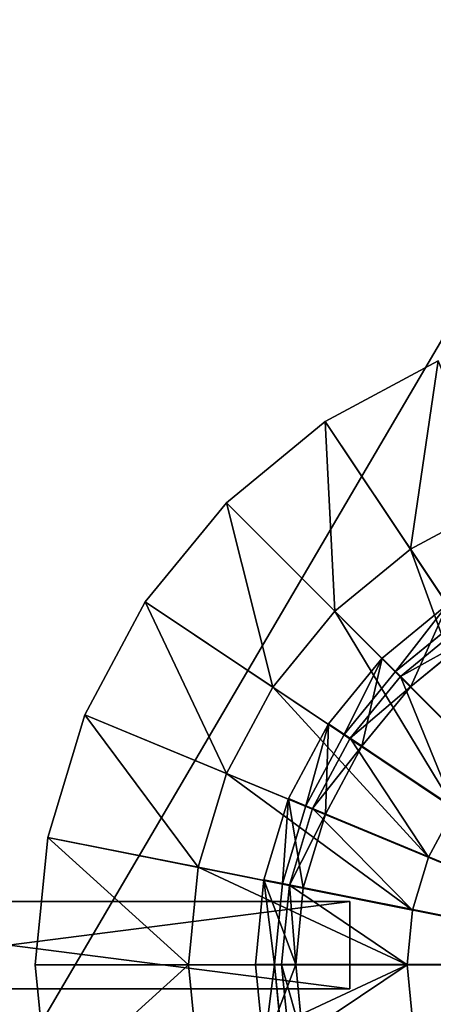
# Model space of a CAD drawing. Extents: x 0 to 35.8, y 0 to 27.5.
# Tile 115 of 256: x 14.8 to 16.7, y 8.9 to 13.4. Entities that reach past the tile are written whole.
import ezdxf

# ---------------------------------------------------------------- set-up
doc = ezdxf.new("R2010")
doc.units = 0
doc.header["$MEASUREMENT"] = 0
doc.layers.get('0').update_dxf_attribs({"color": 13, "linetype": 'CONTINUOUS'})
for name, color, linetype in [('GAS_ELEMENTS_3', 254, 'CONTINUOUS'), ('GAS_ELEMENTS_3_1', 250, 'CONTINUOUS'), ('GRATE_-_2', 250, 'CONTINUOUS'), ('RGM8058UC_-_BODY', 252, 'CONTINUOUS')]:
    doc.layers.add(name, color=color, linetype=linetype)

# ---------------------------------------------------------------- blocks, each defined once
blk = doc.blocks.new('RGM8658UC_TRADECAD_V06_DXF')
at = {"layer": 'GAS_ELEMENTS_3', "color": 0}
for p, q in [((16.734, 11.8523, 6.0313), (16.2153, 11.5751, 6.0313)), ((16.734, 11.8523, 6.0313), (16.2153, 11.5751, 6.0313)), ((16.2153, 11.5751, 6.0313), (15.7607, 11.202, 6.0313)), ((16.2153, 11.5751, 6.0313), (15.7607, 11.202, 6.0313)), ((16.2153, 11.5751, 6.0313), (17.882, 9.0806, 6.0313)), ((16.607, 10.9889, 6.5366), (16.2153, 11.5751, 6.0313)), ((16.2153, 11.5751, 6.0313), (17.882, 9.0806, 6.0313)), ((16.607, 10.9889, 6.5366), (16.2153, 11.5751, 6.0313)), ((15.7607, 11.202, 6.0313), (15.3876, 10.7474, 6.0313)), ((15.7607, 11.202, 6.0313), (15.3876, 10.7474, 6.0313)), ((15.7607, 11.202, 6.0313), (17.882, 9.0806, 6.0313)), ((16.2592, 10.7035, 6.5366), (15.7607, 11.202, 6.0313)), ((15.7607, 11.202, 6.0313), (17.882, 9.0806, 6.0313)), ((16.2592, 10.7035, 6.5366), (15.7607, 11.202, 6.0313)), ((17.0038, 11.201, 6.5366), (16.607, 10.9889, 6.5366)), ((17.0038, 11.201, 6.5366), (16.607, 10.9889, 6.5366)), ((16.607, 10.9889, 6.5366), (16.2592, 10.7035, 6.5366)), ((16.607, 10.9889, 6.5366), (16.2592, 10.7035, 6.5366)), ((17.1653, 10.1534, 6.5366), (16.607, 10.9889, 6.5366)), ((17.1653, 10.1534, 6.5366), (16.607, 10.9889, 6.5366)), ((15.3876, 10.7474, 6.0313), (15.1104, 10.2287, 6.0313)), ((15.3876, 10.7474, 6.0313), (15.1104, 10.2287, 6.0313)), ((15.3876, 10.7474, 6.0313), (17.882, 9.0806, 6.0313)), ((15.9738, 10.3557, 6.5366), (15.3876, 10.7474, 6.0313)), ((15.3876, 10.7474, 6.0313), (17.882, 9.0806, 6.0313)), ((15.9738, 10.3557, 6.5366), (15.3876, 10.7474, 6.0313)), ((16.2592, 10.7035, 6.5366), (15.9738, 10.3557, 6.5366)), ((16.2592, 10.7035, 6.5366), (15.9738, 10.3557, 6.5366)), ((16.9698, 9.9929, 6.5366), (16.2592, 10.7035, 6.5366)), ((16.9698, 9.9929, 6.5366), (16.2592, 10.7035, 6.5366)), ((16.8448, 10.6362, 6.7104), (16.5616, 10.4038, 6.7104)), ((16.8448, 10.6362, 6.7104), (16.5616, 10.4038, 6.7104)), ((16.6079, 10.3575, 7.2614), (16.8811, 10.5818, 7.2614)), ((16.8811, 10.5818, 7.0512), (16.6079, 10.3575, 7.0512)), ((16.8811, 10.5818, 7.0512), (16.6079, 10.3575, 7.0512)), ((16.6079, 10.3575, 7.2614), (16.8811, 10.5818, 7.2614)), ((16.6079, 10.3575, 7.2614), (16.4769, 10.4885, 7.2614)), ((16.6079, 10.3575, 7.2614), (16.4769, 10.4885, 7.2614)), ((16.5616, 10.4038, 6.7104), (16.3292, 10.1206, 6.7104)), ((16.5616, 10.4038, 6.7104), (16.3292, 10.1206, 6.7104)), ((16.5616, 10.4038, 6.7104), (16.9698, 9.9929, 6.7104)), ((16.5616, 10.4038, 6.7104), (16.9698, 9.9929, 6.7104)), ((16.6079, 10.3575, 7.0512), (16.5616, 10.4038, 6.7104)), ((16.6079, 10.3575, 7.0512), (16.5616, 10.4038, 6.7104)), ((15.9738, 10.3557, 6.5366), (15.7617, 9.9589, 6.5366)), ((15.9738, 10.3557, 6.5366), (15.7617, 9.9589, 6.5366)), ((16.8093, 9.7974, 6.5366), (15.9738, 10.3557, 6.5366)), ((16.8093, 9.7974, 6.5366), (15.9738, 10.3557, 6.5366)), ((16.3836, 10.0843, 7.2614), (16.6079, 10.3575, 7.2614)), ((16.6079, 10.3575, 7.0512), (16.3836, 10.0843, 7.0512)), ((16.6079, 10.3575, 7.0512), (16.3836, 10.0843, 7.0512)), ((16.3836, 10.0843, 7.2614), (16.6079, 10.3575, 7.2614)), ((16.6079, 10.3575, 7.2614), (16.6079, 10.3575, 7.0512)), ((16.6079, 10.3575, 7.2614), (16.6079, 10.3575, 7.0512)), ((15.1104, 10.2287, 6.0313), (14.9397, 9.6659, 6.0313)), ((15.1104, 10.2287, 6.0313), (14.9397, 9.6659, 6.0313)), ((15.1104, 10.2287, 6.0313), (17.882, 9.0806, 6.0313)), ((15.7617, 9.9589, 6.5366), (15.1104, 10.2287, 6.0313)), ((15.1104, 10.2287, 6.0313), (17.882, 9.0806, 6.0313)), ((15.7617, 9.9589, 6.5366), (15.1104, 10.2287, 6.0313)), ((16.3836, 10.0843, 7.2614), (16.2296, 10.1872, 7.2614)), ((16.3836, 10.0843, 7.2614), (16.2296, 10.1872, 7.2614)), ((16.3292, 10.1206, 6.7104), (16.1565, 9.7975, 6.7104)), ((16.3292, 10.1206, 6.7104), (16.1565, 9.7975, 6.7104)), ((16.217, 9.7725, 7.2614), (16.3836, 10.0843, 7.2614)), ((16.3836, 10.0843, 7.0512), (16.217, 9.7725, 7.0512)), ((16.3836, 10.0843, 7.0512), (16.217, 9.7725, 7.0512)), ((16.217, 9.7725, 7.2614), (16.3836, 10.0843, 7.2614)), ((16.3292, 10.1206, 6.7104), (16.8093, 9.7974, 6.7104)), ((16.3292, 10.1206, 6.7104), (16.8093, 9.7974, 6.7104)), ((16.3836, 10.0843, 7.0512), (16.3292, 10.1206, 6.7104)), ((16.3836, 10.0843, 7.0512), (16.3292, 10.1206, 6.7104)), ((16.3836, 10.0843, 7.2614), (16.3836, 10.0843, 7.0512)), ((16.3836, 10.0843, 7.2614), (16.3836, 10.0843, 7.0512)), ((15.7617, 9.9589, 6.5366), (15.6311, 9.5284, 6.5366)), ((15.7617, 9.9589, 6.5366), (15.6311, 9.5284, 6.5366)), ((16.6901, 9.5744, 6.5366), (15.7617, 9.9589, 6.5366)), ((16.6901, 9.5744, 6.5366), (15.7617, 9.9589, 6.5366)), ((16.217, 9.7725, 7.2614), (16.0458, 9.8434, 7.2614)), ((16.217, 9.7725, 7.2614), (16.0458, 9.8434, 7.2614)), ((16.1565, 9.7975, 6.7104), (16.0502, 9.447, 6.7104)), ((16.1565, 9.7975, 6.7104), (16.0502, 9.447, 6.7104)), ((16.1143, 9.4342, 7.2614), (16.217, 9.7725, 7.2614)), ((16.217, 9.7725, 7.0512), (16.1143, 9.4342, 7.0512)), ((16.217, 9.7725, 7.0512), (16.1143, 9.4342, 7.0512)), ((16.1143, 9.4342, 7.2614), (16.217, 9.7725, 7.2614)), ((16.1565, 9.7975, 6.7104), (16.6901, 9.5744, 6.7104)), ((16.1565, 9.7975, 6.7104), (16.6901, 9.5744, 6.7104)), ((16.217, 9.7725, 7.0512), (16.1565, 9.7975, 6.7104)), ((16.217, 9.7725, 7.0512), (16.1565, 9.7975, 6.7104)), ((16.217, 9.7725, 7.2614), (16.217, 9.7725, 7.0512)), ((16.217, 9.7725, 7.2614), (16.217, 9.7725, 7.0512)), ((16.8093, 9.7974, 6.5366), (16.6901, 9.5744, 6.5366)), ((16.8093, 9.7974, 6.5366), (16.6901, 9.5744, 6.5366)), ((16.8093, 9.7974, 6.7104), (16.6901, 9.5744, 6.7104)), ((16.8093, 9.7974, 6.7104), (16.6901, 9.5744, 6.7104)), ((14.9397, 9.6659, 6.0313), (14.882, 9.0806, 6.0313)), ((14.9397, 9.6659, 6.0313), (14.882, 9.0806, 6.0313)), ((14.9397, 9.6659, 6.0313), (17.882, 9.0806, 6.0313)), ((15.6311, 9.5284, 6.5366), (14.9397, 9.6659, 6.0313)), ((14.9397, 9.6659, 6.0313), (17.882, 9.0806, 6.0313)), ((15.6311, 9.5284, 6.5366), (14.9397, 9.6659, 6.0313)), ((16.6901, 9.5744, 6.5366), (16.6167, 9.3323, 6.5366)), ((16.6901, 9.5744, 6.5366), (16.6167, 9.3323, 6.5366)), ((16.6901, 9.5744, 6.7104), (16.6167, 9.3323, 6.7104)), ((16.6901, 9.5744, 6.7104), (16.6167, 9.3323, 6.7104)), ((16.6901, 9.5744, 6.7104), (16.6901, 9.5744, 6.5366)), ((16.6901, 9.5744, 6.7104), (16.6901, 9.5744, 6.5366)), ((15.6311, 9.5284, 6.5366), (15.587, 9.0806, 6.5366)), ((15.6311, 9.5284, 6.5366), (15.587, 9.0806, 6.5366)), ((16.6167, 9.3323, 6.5366), (15.6311, 9.5284, 6.5366)), ((16.6167, 9.3323, 6.5366), (15.6311, 9.5284, 6.5366)), ((16.1143, 9.4342, 7.2614), (15.9327, 9.4704, 7.2614)), ((16.1143, 9.4342, 7.2614), (15.9327, 9.4704, 7.2614)), ((16.0502, 9.447, 6.7104), (16.0143, 9.0824, 6.7104)), ((16.0502, 9.447, 6.7104), (16.0143, 9.0824, 6.7104)), ((16.0502, 9.447, 6.7104), (16.6167, 9.3323, 6.7104)), ((16.0502, 9.447, 6.7104), (16.6167, 9.3323, 6.7104)), ((16.1143, 9.4342, 7.0512), (16.0502, 9.447, 6.7104)), ((16.1143, 9.4342, 7.0512), (16.0502, 9.447, 6.7104)), ((16.0797, 9.0824, 7.2614), (16.1143, 9.4342, 7.2614)), ((16.1143, 9.4342, 7.0512), (16.0797, 9.0824, 7.0512)), ((16.1143, 9.4342, 7.0512), (16.0797, 9.0824, 7.0512)), ((16.0797, 9.0824, 7.2614), (16.1143, 9.4342, 7.2614)), ((16.1143, 9.4342, 7.2614), (16.1143, 9.4342, 7.0512)), ((16.1143, 9.4342, 7.2614), (16.1143, 9.4342, 7.0512)), ((16.6167, 9.3323, 6.5366), (16.5919, 9.0806, 6.5366)), ((16.6167, 9.3323, 6.5366), (16.5919, 9.0806, 6.5366)), ((16.6167, 9.3323, 6.7104), (16.5919, 9.0806, 6.7104)), ((16.6167, 9.3323, 6.7104), (16.5919, 9.0806, 6.7104)), ((16.6167, 9.3323, 6.7104), (16.6167, 9.3323, 6.5366)), ((16.6167, 9.3323, 6.7104), (16.6167, 9.3323, 6.5366)), ((14.882, 9.0806, 6.0313), (17.882, 9.0806, 6.0313)), ((15.587, 9.0806, 6.5366), (14.882, 9.0806, 6.0313)), ((14.882, 9.0806, 6.0313), (17.882, 9.0806, 6.0313)), ((14.882, 9.0806, 6.0313), (14.9397, 8.4954, 6.0313)), ((15.587, 9.0806, 6.5366), (14.882, 9.0806, 6.0313)), ((14.882, 9.0806, 6.0313), (14.9397, 8.4954, 6.0313)), ((15.587, 9.0806, 6.5366), (15.6311, 8.6329, 6.5366)), ((16.5919, 9.0806, 6.5366), (15.587, 9.0806, 6.5366)), ((15.587, 9.0806, 6.5366), (15.6311, 8.6329, 6.5366)), ((16.5919, 9.0806, 6.5366), (15.587, 9.0806, 6.5366)), ((16.0797, 9.0824, 7.2614), (15.8944, 9.0824, 7.2614)), ((16.0797, 9.0824, 7.2614), (15.8944, 9.0824, 7.2614)), ((16.0143, 9.0824, 6.7104), (16.5919, 9.0806, 6.7104)), ((16.0143, 9.0824, 6.7104), (16.5919, 9.0806, 6.7104)), ((16.0143, 9.0824, 6.7104), (16.0502, 8.7179, 6.7104)), ((16.0797, 9.0824, 7.0512), (16.0143, 9.0824, 6.7104)), ((16.0143, 9.0824, 6.7104), (16.0502, 8.7179, 6.7104)), ((16.0797, 9.0824, 7.0512), (16.0143, 9.0824, 6.7104)), ((16.1143, 8.7306, 7.2614), (16.0797, 9.0824, 7.2614)), ((16.0797, 9.0824, 7.0512), (16.1143, 8.7306, 7.0512)), ((16.0797, 9.0824, 7.2614), (16.0797, 9.0824, 7.0512)), ((16.0797, 9.0824, 7.0512), (16.1143, 8.7306, 7.0512)), ((16.0797, 9.0824, 7.2614), (16.0797, 9.0824, 7.0512)), ((16.1143, 8.7306, 7.2614), (16.0797, 9.0824, 7.2614)), ((16.5919, 9.0806, 6.5366), (16.6167, 8.829, 6.5366)), ((16.5919, 9.0806, 6.7104), (16.5919, 9.0806, 6.5366)), ((16.5919, 9.0806, 6.5366), (16.6167, 8.829, 6.5366)), ((16.5919, 9.0806, 6.7104), (16.5919, 9.0806, 6.5366)), ((16.5919, 9.0806, 6.7104), (16.6167, 8.829, 6.7104)), ((16.5919, 9.0806, 6.7104), (16.6167, 8.829, 6.7104))]:
    blk.add_line(p, q, dxfattribs=at)
at = {"layer": 'GAS_ELEMENTS_3_1', "color": 0}
for p, q in [((16.7782, 10.7358, 7.2614), (16.4769, 10.4885, 7.2614)), ((16.7782, 10.7358, 7.2614), (16.4769, 10.4885, 7.2614)), ((16.7782, 10.7358, 7.3168), (16.4769, 10.4885, 7.3168)), ((16.7782, 10.7358, 7.3168), (16.4769, 10.4885, 7.3168)), ((16.5387, 10.4267, 7.4023), (16.8268, 10.6631, 7.4023)), ((16.5387, 10.4267, 7.4023), (16.8268, 10.6631, 7.4023)), ((16.4769, 10.4885, 7.2614), (16.2296, 10.1872, 7.2614)), ((16.4769, 10.4885, 7.2614), (16.2296, 10.1872, 7.2614)), ((16.4769, 10.4885, 7.3168), (16.2296, 10.1872, 7.3168)), ((16.4769, 10.4885, 7.3168), (16.2296, 10.1872, 7.3168)), ((16.4769, 10.4885, 7.3168), (16.4769, 10.4885, 7.2614)), ((16.4769, 10.4885, 7.3168), (16.4769, 10.4885, 7.2614)), ((16.5387, 10.4267, 7.4023), (16.4769, 10.4885, 7.3168)), ((16.5387, 10.4267, 7.4023), (16.4769, 10.4885, 7.3168)), ((16.3023, 10.1386, 7.4023), (16.5387, 10.4267, 7.4023)), ((16.3023, 10.1386, 7.4023), (16.5387, 10.4267, 7.4023)), ((17.883, 9.0824, 7.4023), (16.5387, 10.4267, 7.4023)), ((17.883, 9.0824, 7.4023), (16.5387, 10.4267, 7.4023)), ((16.2296, 10.1872, 7.2614), (16.0458, 9.8434, 7.2614)), ((16.2296, 10.1872, 7.2614), (16.0458, 9.8434, 7.2614)), ((16.2296, 10.1872, 7.3168), (16.0458, 9.8434, 7.3168)), ((16.2296, 10.1872, 7.3168), (16.0458, 9.8434, 7.3168)), ((16.2296, 10.1872, 7.3168), (16.2296, 10.1872, 7.2614)), ((16.2296, 10.1872, 7.3168), (16.2296, 10.1872, 7.2614)), ((16.3023, 10.1386, 7.4023), (16.2296, 10.1872, 7.3168)), ((16.3023, 10.1386, 7.4023), (16.2296, 10.1872, 7.3168)), ((16.1266, 9.8099, 7.4023), (16.3023, 10.1386, 7.4023)), ((16.1266, 9.8099, 7.4023), (16.3023, 10.1386, 7.4023)), ((17.883, 9.0824, 7.4023), (16.3023, 10.1386, 7.4023)), ((17.883, 9.0824, 7.4023), (16.3023, 10.1386, 7.4023)), ((16.0458, 9.8434, 7.2614), (15.9327, 9.4704, 7.2614)), ((16.0458, 9.8434, 7.2614), (15.9327, 9.4704, 7.2614)), ((16.0458, 9.8434, 7.3168), (15.9327, 9.4704, 7.3168)), ((16.0458, 9.8434, 7.3168), (15.9327, 9.4704, 7.3168)), ((16.0185, 9.4533, 7.4023), (16.1266, 9.8099, 7.4023)), ((16.0185, 9.4533, 7.4023), (16.1266, 9.8099, 7.4023)), ((16.0458, 9.8434, 7.3168), (16.0458, 9.8434, 7.2614)), ((16.0458, 9.8434, 7.3168), (16.0458, 9.8434, 7.2614)), ((16.1266, 9.8099, 7.4023), (16.0458, 9.8434, 7.3168)), ((16.1266, 9.8099, 7.4023), (16.0458, 9.8434, 7.3168)), ((17.883, 9.0824, 7.4023), (16.1266, 9.8099, 7.4023)), ((17.883, 9.0824, 7.4023), (16.1266, 9.8099, 7.4023)), ((15.9327, 9.4704, 7.2614), (15.8944, 9.0824, 7.2614)), ((15.9327, 9.4704, 7.2614), (15.8944, 9.0824, 7.2614)), ((15.9327, 9.4704, 7.3168), (15.8944, 9.0824, 7.3168)), ((15.9327, 9.4704, 7.3168), (15.8944, 9.0824, 7.3168)), ((15.9327, 9.4704, 7.3168), (15.9327, 9.4704, 7.2614)), ((15.9327, 9.4704, 7.3168), (15.9327, 9.4704, 7.2614)), ((16.0185, 9.4533, 7.4023), (15.9327, 9.4704, 7.3168)), ((16.0185, 9.4533, 7.4023), (15.9327, 9.4704, 7.3168)), ((15.9819, 9.0824, 7.4023), (16.0185, 9.4533, 7.4023)), ((15.9819, 9.0824, 7.4023), (16.0185, 9.4533, 7.4023)), ((17.883, 9.0824, 7.4023), (16.0185, 9.4533, 7.4023)), ((17.883, 9.0824, 7.4023), (16.0185, 9.4533, 7.4023)), ((15.8944, 9.0824, 7.2614), (15.9327, 8.6945, 7.2614)), ((15.8944, 9.0824, 7.3168), (15.8944, 9.0824, 7.2614)), ((15.8944, 9.0824, 7.2614), (15.9327, 8.6945, 7.2614)), ((15.8944, 9.0824, 7.3168), (15.8944, 9.0824, 7.2614)), ((15.8944, 9.0824, 7.3168), (15.9327, 8.6945, 7.3168)), ((15.9819, 9.0824, 7.4023), (15.8944, 9.0824, 7.3168)), ((15.8944, 9.0824, 7.3168), (15.9327, 8.6945, 7.3168)), ((15.9819, 9.0824, 7.4023), (15.8944, 9.0824, 7.3168)), ((17.883, 9.0824, 7.4023), (15.9819, 9.0824, 7.4023)), ((16.0185, 8.7116, 7.4023), (15.9819, 9.0824, 7.4023)), ((17.883, 9.0824, 7.4023), (15.9819, 9.0824, 7.4023)), ((16.0185, 8.7116, 7.4023), (15.9819, 9.0824, 7.4023))]:
    blk.add_line(p, q, dxfattribs=at)
at = {"layer": 'GRATE_-_2', "color": 0}
for p, q in [((13.1896, 9.3711, 8.2709), (16.3281, 9.3711, 8.2709)), ((13.1896, 9.3711, 8.2709), (16.3281, 9.3711, 8.2709)), ((13.1975, 9.3711, 7.8917), (16.3281, 9.3711, 7.972)), ((13.1975, 9.3711, 7.8917), (16.3281, 9.3711, 7.972)), ((16.3281, 9.3711, 7.972), (16.3281, 8.97, 7.972)), ((16.3281, 8.97, 8.2709), (16.3281, 9.3711, 8.2709)), ((16.3281, 9.3711, 8.2709), (16.3281, 9.3711, 7.972)), ((16.3281, 8.97, 8.2709), (16.3281, 9.3711, 8.2709)), ((16.3281, 9.3711, 8.2709), (16.3281, 9.3711, 7.972)), ((16.3281, 9.3711, 7.972), (16.3281, 8.97, 7.972)), ((16.3281, 8.97, 8.2709), (13.1896, 8.97, 8.2709)), ((16.3281, 8.97, 8.2709), (13.1896, 8.97, 8.2709)), ((16.3281, 8.97, 7.972), (13.1975, 8.97, 7.8917)), ((16.3281, 8.97, 7.972), (13.1975, 8.97, 7.8917)), ((16.3281, 8.97, 7.972), (16.3281, 8.97, 8.2709)), ((16.3281, 8.97, 7.972), (16.3281, 8.97, 8.2709))]:
    blk.add_line(p, q, dxfattribs=at)
at = {"layer": 'GAS_ELEMENTS_3', "color": 254}
mesh = blk.add_polyface(dxfattribs=at)
corners = [(17.882, 9.0806, 6.0313), (16.734, 11.8523, 6.0313), (16.2153, 11.5751, 6.0313)]
mesh.append_faces([[corners[k] for k in face] for face in [(0, 1, 2)]], dxfattribs={"color": 254})
mesh = blk.add_polyface(dxfattribs=at)
corners = [(16.734, 11.8523, 6.0313), (16.607, 10.9889, 6.5366), (16.2153, 11.5751, 6.0313), (17.0038, 11.201, 6.5366)]
mesh.append_faces([[corners[k] for k in face] for face in [(0, 1, 2), (1, 0, 3)]], dxfattribs={"vtx0": -1, "color": 254})
mesh = blk.add_polyface(dxfattribs=at)
corners = [(17.882, 9.0806, 6.0313), (16.2153, 11.5751, 6.0313), (15.7607, 11.202, 6.0313)]
mesh.append_faces([[corners[k] for k in face] for face in [(0, 1, 2)]], dxfattribs={"color": 254})
mesh = blk.add_polyface(dxfattribs=at)
corners = [(16.2153, 11.5751, 6.0313), (16.2592, 10.7035, 6.5366), (15.7607, 11.202, 6.0313), (16.607, 10.9889, 6.5366)]
mesh.append_faces([[corners[k] for k in face] for face in [(0, 1, 2), (1, 0, 3)]], dxfattribs={"vtx0": -1, "color": 254})
mesh = blk.add_polyface(dxfattribs=at)
corners = [(17.882, 9.0806, 6.0313), (15.7607, 11.202, 6.0313), (15.3876, 10.7474, 6.0313)]
mesh.append_faces([[corners[k] for k in face] for face in [(0, 1, 2)]], dxfattribs={"color": 254})
mesh = blk.add_polyface(dxfattribs=at)
corners = [(15.7607, 11.202, 6.0313), (15.9738, 10.3557, 6.5366), (15.3876, 10.7474, 6.0313), (16.2592, 10.7035, 6.5366)]
mesh.append_faces([[corners[k] for k in face] for face in [(0, 1, 2), (1, 0, 3)]], dxfattribs={"vtx0": -1, "color": 254})
mesh = blk.add_polyface(dxfattribs=at)
corners = [(17.0038, 11.201, 6.5366), (17.1653, 10.1534, 6.5366), (16.607, 10.9889, 6.5366), (17.3883, 10.2726, 6.5366)]
mesh.append_faces([[corners[k] for k in face] for face in [(0, 1, 2), (1, 0, 3)]], dxfattribs={"vtx0": -1, "color": 254})
mesh = blk.add_polyface(dxfattribs=at)
corners = [(16.607, 10.9889, 6.5366), (16.9698, 9.9929, 6.5366), (16.2592, 10.7035, 6.5366), (17.1653, 10.1534, 6.5366)]
mesh.append_faces([[corners[k] for k in face] for face in [(0, 1, 2), (1, 0, 3)]], dxfattribs={"vtx0": -1, "color": 254})
mesh = blk.add_polyface(dxfattribs=at)
corners = [(17.882, 9.0806, 6.0313), (15.3876, 10.7474, 6.0313), (15.1104, 10.2287, 6.0313)]
mesh.append_faces([[corners[k] for k in face] for face in [(0, 1, 2)]], dxfattribs={"color": 254})
mesh = blk.add_polyface(dxfattribs=at)
corners = [(15.3876, 10.7474, 6.0313), (15.7617, 9.9589, 6.5366), (15.1104, 10.2287, 6.0313), (15.9738, 10.3557, 6.5366)]
mesh.append_faces([[corners[k] for k in face] for face in [(0, 1, 2), (1, 0, 3)]], dxfattribs={"vtx0": -1, "color": 254})
mesh = blk.add_polyface(dxfattribs=at)
corners = [(16.6079, 10.3575, 7.2614), (16.7782, 10.7358, 7.2614), (16.4769, 10.4885, 7.2614), (16.8811, 10.5818, 7.2614)]
mesh.append_faces([[corners[k] for k in face] for face in [(0, 1, 2), (1, 0, 3)]], dxfattribs={"vtx0": -1, "color": 254})
mesh = blk.add_polyface(dxfattribs=at)
corners = [(16.2592, 10.7035, 6.5366), (16.8093, 9.7974, 6.5366), (15.9738, 10.3557, 6.5366), (16.9698, 9.9929, 6.5366)]
mesh.append_faces([[corners[k] for k in face] for face in [(0, 1, 2), (1, 0, 3)]], dxfattribs={"vtx0": -1, "color": 254})
mesh = blk.add_polyface(dxfattribs=at)
corners = [(16.9698, 9.9929, 6.7104), (16.8448, 10.6362, 6.7104), (16.5616, 10.4038, 6.7104), (17.1653, 10.1534, 6.7104)]
mesh.append_faces([[corners[k] for k in face] for face in [(0, 1, 2), (1, 0, 3)]], dxfattribs={"vtx0": -1, "color": 254})
mesh = blk.add_polyface(dxfattribs=at)
corners = [(16.8811, 10.5818, 7.0512), (16.5616, 10.4038, 6.7104), (16.8448, 10.6362, 6.7104), (16.6079, 10.3575, 7.0512)]
mesh.append_faces([[corners[k] for k in face] for face in [(0, 1, 2), (1, 0, 3)]], dxfattribs={"vtx0": -1, "color": 254})
mesh = blk.add_polyface(dxfattribs=at)
corners = [(16.8811, 10.5818, 7.2614), (16.6079, 10.3575, 7.0512), (16.8811, 10.5818, 7.0512), (16.6079, 10.3575, 7.2614)]
mesh.append_faces([[corners[k] for k in face] for face in [(0, 1, 2), (1, 0, 3)]], dxfattribs={"vtx0": -1, "color": 254})
mesh = blk.add_polyface(dxfattribs=at)
corners = [(16.3836, 10.0843, 7.2614), (16.4769, 10.4885, 7.2614), (16.2296, 10.1872, 7.2614), (16.6079, 10.3575, 7.2614)]
mesh.append_faces([[corners[k] for k in face] for face in [(0, 1, 2), (1, 0, 3)]], dxfattribs={"vtx0": -1, "color": 254})
mesh = blk.add_polyface(dxfattribs=at)
corners = [(16.8093, 9.7974, 6.7104), (16.5616, 10.4038, 6.7104), (16.3292, 10.1206, 6.7104), (16.9698, 9.9929, 6.7104)]
mesh.append_faces([[corners[k] for k in face] for face in [(0, 1, 2), (1, 0, 3)]], dxfattribs={"vtx0": -1, "color": 254})
mesh = blk.add_polyface(dxfattribs=at)
corners = [(16.3292, 10.1206, 6.7104), (16.6079, 10.3575, 7.0512), (16.3836, 10.0843, 7.0512), (16.5616, 10.4038, 6.7104)]
mesh.append_faces([[corners[k] for k in face] for face in [(0, 1, 2), (1, 0, 3)]], dxfattribs={"vtx0": -1, "color": 254})
mesh = blk.add_polyface(dxfattribs=at)
corners = [(15.9738, 10.3557, 6.5366), (16.6901, 9.5744, 6.5366), (15.7617, 9.9589, 6.5366), (16.8093, 9.7974, 6.5366)]
mesh.append_faces([[corners[k] for k in face] for face in [(0, 1, 2), (1, 0, 3)]], dxfattribs={"vtx0": -1, "color": 254})
mesh = blk.add_polyface(dxfattribs=at)
corners = [(16.6079, 10.3575, 7.0512), (16.3836, 10.0843, 7.2614), (16.3836, 10.0843, 7.0512), (16.6079, 10.3575, 7.2614)]
mesh.append_faces([[corners[k] for k in face] for face in [(0, 1, 2), (1, 0, 3)]], dxfattribs={"vtx0": -1, "color": 254})
mesh = blk.add_polyface(dxfattribs=at)
corners = [(17.882, 9.0806, 6.0313), (15.1104, 10.2287, 6.0313), (14.9397, 9.6659, 6.0313)]
mesh.append_faces([[corners[k] for k in face] for face in [(0, 1, 2)]], dxfattribs={"color": 254})
mesh = blk.add_polyface(dxfattribs=at)
corners = [(15.1104, 10.2287, 6.0313), (15.6311, 9.5284, 6.5366), (14.9397, 9.6659, 6.0313), (15.7617, 9.9589, 6.5366)]
mesh.append_faces([[corners[k] for k in face] for face in [(0, 1, 2), (1, 0, 3)]], dxfattribs={"vtx0": -1, "color": 254})
mesh = blk.add_polyface(dxfattribs=at)
corners = [(16.217, 9.7725, 7.2614), (16.2296, 10.1872, 7.2614), (16.0458, 9.8434, 7.2614), (16.3836, 10.0843, 7.2614)]
mesh.append_faces([[corners[k] for k in face] for face in [(0, 1, 2), (1, 0, 3)]], dxfattribs={"vtx0": -1, "color": 254})
mesh = blk.add_polyface(dxfattribs=at)
corners = [(16.6901, 9.5744, 6.7104), (16.3292, 10.1206, 6.7104), (16.1565, 9.7975, 6.7104), (16.8093, 9.7974, 6.7104)]
mesh.append_faces([[corners[k] for k in face] for face in [(0, 1, 2), (1, 0, 3)]], dxfattribs={"vtx0": -1, "color": 254})
mesh = blk.add_polyface(dxfattribs=at)
corners = [(16.1565, 9.7975, 6.7104), (16.3836, 10.0843, 7.0512), (16.217, 9.7725, 7.0512), (16.3292, 10.1206, 6.7104)]
mesh.append_faces([[corners[k] for k in face] for face in [(0, 1, 2), (1, 0, 3)]], dxfattribs={"vtx0": -1, "color": 254})
mesh = blk.add_polyface(dxfattribs=at)
corners = [(16.3836, 10.0843, 7.0512), (16.217, 9.7725, 7.2614), (16.217, 9.7725, 7.0512), (16.3836, 10.0843, 7.2614)]
mesh.append_faces([[corners[k] for k in face] for face in [(0, 1, 2), (1, 0, 3)]], dxfattribs={"vtx0": -1, "color": 254})
mesh = blk.add_polyface(dxfattribs=at)
corners = [(15.7617, 9.9589, 6.5366), (16.6167, 9.3323, 6.5366), (15.6311, 9.5284, 6.5366), (16.6901, 9.5744, 6.5366)]
mesh.append_faces([[corners[k] for k in face] for face in [(0, 1, 2), (1, 0, 3)]], dxfattribs={"vtx0": -1, "color": 254})
mesh = blk.add_polyface(dxfattribs=at)
corners = [(16.1143, 9.4342, 7.2614), (16.0458, 9.8434, 7.2614), (15.9327, 9.4704, 7.2614), (16.217, 9.7725, 7.2614)]
mesh.append_faces([[corners[k] for k in face] for face in [(0, 1, 2), (1, 0, 3)]], dxfattribs={"vtx0": -1, "color": 254})
mesh = blk.add_polyface(dxfattribs=at)
corners = [(16.6167, 9.3323, 6.7104), (16.1565, 9.7975, 6.7104), (16.0502, 9.447, 6.7104), (16.6901, 9.5744, 6.7104)]
mesh.append_faces([[corners[k] for k in face] for face in [(0, 1, 2), (1, 0, 3)]], dxfattribs={"vtx0": -1, "color": 254})
mesh = blk.add_polyface(dxfattribs=at)
corners = [(16.0502, 9.447, 6.7104), (16.217, 9.7725, 7.0512), (16.1143, 9.4342, 7.0512), (16.1565, 9.7975, 6.7104)]
mesh.append_faces([[corners[k] for k in face] for face in [(0, 1, 2), (1, 0, 3)]], dxfattribs={"vtx0": -1, "color": 254})
mesh = blk.add_polyface(dxfattribs=at)
corners = [(16.217, 9.7725, 7.0512), (16.1143, 9.4342, 7.2614), (16.1143, 9.4342, 7.0512), (16.217, 9.7725, 7.2614)]
mesh.append_faces([[corners[k] for k in face] for face in [(0, 1, 2), (1, 0, 3)]], dxfattribs={"vtx0": -1, "color": 254})
mesh = blk.add_polyface(dxfattribs=at)
corners = [(16.8093, 9.7974, 6.5366), (16.6901, 9.5744, 6.7104), (16.6901, 9.5744, 6.5366), (16.8093, 9.7974, 6.7104)]
mesh.append_faces([[corners[k] for k in face] for face in [(0, 1, 2), (1, 0, 3)]], dxfattribs={"vtx0": -1, "color": 254})
mesh = blk.add_polyface(dxfattribs=at)
corners = [(17.882, 9.0806, 6.0313), (14.9397, 9.6659, 6.0313), (14.882, 9.0806, 6.0313)]
mesh.append_faces([[corners[k] for k in face] for face in [(0, 1, 2)]], dxfattribs={"color": 254})
mesh = blk.add_polyface(dxfattribs=at)
corners = [(14.9397, 9.6659, 6.0313), (15.587, 9.0806, 6.5366), (14.882, 9.0806, 6.0313), (15.6311, 9.5284, 6.5366)]
mesh.append_faces([[corners[k] for k in face] for face in [(0, 1, 2), (1, 0, 3)]], dxfattribs={"vtx0": -1, "color": 254})
mesh = blk.add_polyface(dxfattribs=at)
corners = [(16.6901, 9.5744, 6.5366), (16.6167, 9.3323, 6.7104), (16.6167, 9.3323, 6.5366), (16.6901, 9.5744, 6.7104)]
mesh.append_faces([[corners[k] for k in face] for face in [(0, 1, 2), (1, 0, 3)]], dxfattribs={"vtx0": -1, "color": 254})
mesh = blk.add_polyface(dxfattribs=at)
corners = [(15.6311, 9.5284, 6.5366), (16.5919, 9.0806, 6.5366), (15.587, 9.0806, 6.5366), (16.6167, 9.3323, 6.5366)]
mesh.append_faces([[corners[k] for k in face] for face in [(0, 1, 2), (1, 0, 3)]], dxfattribs={"vtx0": -1, "color": 254})
mesh = blk.add_polyface(dxfattribs=at)
corners = [(16.0797, 9.0824, 7.2614), (15.9327, 9.4704, 7.2614), (15.8944, 9.0824, 7.2614), (16.1143, 9.4342, 7.2614)]
mesh.append_faces([[corners[k] for k in face] for face in [(0, 1, 2), (1, 0, 3)]], dxfattribs={"vtx0": -1, "color": 254})
mesh = blk.add_polyface(dxfattribs=at)
corners = [(16.5919, 9.0806, 6.7104), (16.0502, 9.447, 6.7104), (16.0143, 9.0824, 6.7104), (16.6167, 9.3323, 6.7104)]
mesh.append_faces([[corners[k] for k in face] for face in [(0, 1, 2), (1, 0, 3)]], dxfattribs={"vtx0": -1, "color": 254})
mesh = blk.add_polyface(dxfattribs=at)
corners = [(16.0502, 9.447, 6.7104), (16.0797, 9.0824, 7.0512), (16.0143, 9.0824, 6.7104), (16.1143, 9.4342, 7.0512)]
mesh.append_faces([[corners[k] for k in face] for face in [(0, 1, 2), (1, 0, 3)]], dxfattribs={"vtx0": -1, "color": 254})
mesh = blk.add_polyface(dxfattribs=at)
corners = [(16.1143, 9.4342, 7.0512), (16.0797, 9.0824, 7.2614), (16.0797, 9.0824, 7.0512), (16.1143, 9.4342, 7.2614)]
mesh.append_faces([[corners[k] for k in face] for face in [(0, 1, 2), (1, 0, 3)]], dxfattribs={"vtx0": -1, "color": 254})
mesh = blk.add_polyface(dxfattribs=at)
corners = [(16.6167, 9.3323, 6.5366), (16.5919, 9.0806, 6.7104), (16.5919, 9.0806, 6.5366), (16.6167, 9.3323, 6.7104)]
mesh.append_faces([[corners[k] for k in face] for face in [(0, 1, 2), (1, 0, 3)]], dxfattribs={"vtx0": -1, "color": 254})
mesh = blk.add_polyface(dxfattribs=at)
corners = [(17.882, 9.0806, 6.0313), (14.882, 9.0806, 6.0313), (14.9397, 8.4954, 6.0313)]
mesh.append_faces([[corners[k] for k in face] for face in [(0, 1, 2)]], dxfattribs={"color": 254})
mesh = blk.add_polyface(dxfattribs=at)
corners = [(15.587, 9.0806, 6.5366), (14.9397, 8.4954, 6.0313), (14.882, 9.0806, 6.0313), (15.6311, 8.6329, 6.5366)]
mesh.append_faces([[corners[k] for k in face] for face in [(0, 1, 2), (1, 0, 3)]], dxfattribs={"vtx0": -1, "color": 254})
mesh = blk.add_polyface(dxfattribs=at)
corners = [(17.882, 9.0806, 6.0313), (14.9397, 8.4954, 6.0313), (15.1104, 7.9326, 6.0313)]
mesh.append_faces([[corners[k] for k in face] for face in [(0, 1, 2)]], dxfattribs={"color": 254})
mesh = blk.add_polyface(dxfattribs=at)
corners = [(17.882, 9.0806, 6.0313), (15.1104, 7.9326, 6.0313), (15.3876, 7.4139, 6.0313)]
mesh.append_faces([[corners[k] for k in face] for face in [(0, 1, 2)]], dxfattribs={"color": 254})
mesh = blk.add_polyface(dxfattribs=at)
corners = [(17.882, 9.0806, 6.0313), (15.3876, 7.4139, 6.0313), (15.7607, 6.9593, 6.0313)]
mesh.append_faces([[corners[k] for k in face] for face in [(0, 1, 2)]], dxfattribs={"color": 254})
mesh = blk.add_polyface(dxfattribs=at)
corners = [(16.5919, 9.0806, 6.5366), (15.6311, 8.6329, 6.5366), (15.587, 9.0806, 6.5366), (16.6167, 8.829, 6.5366)]
mesh.append_faces([[corners[k] for k in face] for face in [(0, 1, 2), (1, 0, 3)]], dxfattribs={"vtx0": -1, "color": 254})
mesh = blk.add_polyface(dxfattribs=at)
corners = [(17.882, 9.0806, 6.0313), (15.7607, 6.9593, 6.0313), (16.2153, 6.5862, 6.0313)]
mesh.append_faces([[corners[k] for k in face] for face in [(0, 1, 2)]], dxfattribs={"color": 254})
mesh = blk.add_polyface(dxfattribs=at)
corners = [(15.9327, 8.6945, 7.2614), (16.0797, 9.0824, 7.2614), (15.8944, 9.0824, 7.2614), (16.1143, 8.7306, 7.2614)]
mesh.append_faces([[corners[k] for k in face] for face in [(0, 1, 2), (1, 0, 3)]], dxfattribs={"vtx0": -1, "color": 254})
mesh = blk.add_polyface(dxfattribs=at)
corners = [(16.0502, 8.7179, 6.7104), (16.5919, 9.0806, 6.7104), (16.0143, 9.0824, 6.7104), (16.6167, 8.829, 6.7104)]
mesh.append_faces([[corners[k] for k in face] for face in [(0, 1, 2), (1, 0, 3)]], dxfattribs={"vtx0": -1, "color": 254})
mesh = blk.add_polyface(dxfattribs=at)
corners = [(16.0143, 9.0824, 6.7104), (16.1143, 8.7306, 7.0512), (16.0502, 8.7179, 6.7104), (16.0797, 9.0824, 7.0512)]
mesh.append_faces([[corners[k] for k in face] for face in [(0, 1, 2), (1, 0, 3)]], dxfattribs={"vtx0": -1, "color": 254})
mesh = blk.add_polyface(dxfattribs=at)
corners = [(16.0797, 9.0824, 7.0512), (16.1143, 8.7306, 7.2614), (16.1143, 8.7306, 7.0512), (16.0797, 9.0824, 7.2614)]
mesh.append_faces([[corners[k] for k in face] for face in [(0, 1, 2), (1, 0, 3)]], dxfattribs={"vtx0": -1, "color": 254})
mesh = blk.add_polyface(dxfattribs=at)
corners = [(17.882, 9.0806, 6.0313), (16.2153, 6.5862, 6.0313), (16.734, 6.309, 6.0313)]
mesh.append_faces([[corners[k] for k in face] for face in [(0, 1, 2)]], dxfattribs={"color": 254})
mesh = blk.add_polyface(dxfattribs=at)
corners = [(16.5919, 9.0806, 6.5366), (16.6167, 8.829, 6.7104), (16.6167, 8.829, 6.5366), (16.5919, 9.0806, 6.7104)]
mesh.append_faces([[corners[k] for k in face] for face in [(0, 1, 2), (1, 0, 3)]], dxfattribs={"vtx0": -1, "color": 254})
at = {"layer": 'GAS_ELEMENTS_3_1', "color": 250}
mesh = blk.add_polyface(dxfattribs=at)
corners = [(16.7782, 10.7358, 7.3168), (16.4769, 10.4885, 7.2614), (16.7782, 10.7358, 7.2614), (16.4769, 10.4885, 7.3168)]
mesh.append_faces([[corners[k] for k in face] for face in [(0, 1, 2), (1, 0, 3)]], dxfattribs={"vtx0": -1, "color": 250})
mesh = blk.add_polyface(dxfattribs=at)
corners = [(16.7782, 10.7358, 7.3168), (16.5387, 10.4267, 7.4023), (16.4769, 10.4885, 7.3168), (16.8268, 10.6631, 7.4023)]
mesh.append_faces([[corners[k] for k in face] for face in [(0, 1, 2), (1, 0, 3)]], dxfattribs={"vtx0": -1, "color": 250})
mesh = blk.add_polyface(dxfattribs=at)
corners = [(17.883, 9.0824, 7.4023), (16.5387, 10.4267, 7.4023), (16.8268, 10.6631, 7.4023)]
mesh.append_faces([[corners[k] for k in face] for face in [(0, 1, 2)]], dxfattribs={"color": 250})
mesh = blk.add_polyface(dxfattribs=at)
corners = [(16.4769, 10.4885, 7.2614), (16.2296, 10.1872, 7.3168), (16.2296, 10.1872, 7.2614), (16.4769, 10.4885, 7.3168)]
mesh.append_faces([[corners[k] for k in face] for face in [(0, 1, 2), (1, 0, 3)]], dxfattribs={"vtx0": -1, "color": 250})
mesh = blk.add_polyface(dxfattribs=at)
corners = [(16.4769, 10.4885, 7.3168), (16.3023, 10.1386, 7.4023), (16.2296, 10.1872, 7.3168), (16.5387, 10.4267, 7.4023)]
mesh.append_faces([[corners[k] for k in face] for face in [(0, 1, 2), (1, 0, 3)]], dxfattribs={"vtx0": -1, "color": 250})
mesh = blk.add_polyface(dxfattribs=at)
corners = [(17.883, 9.0824, 7.4023), (16.3023, 10.1386, 7.4023), (16.5387, 10.4267, 7.4023)]
mesh.append_faces([[corners[k] for k in face] for face in [(0, 1, 2)]], dxfattribs={"color": 250})
mesh = blk.add_polyface(dxfattribs=at)
corners = [(16.2296, 10.1872, 7.2614), (16.0458, 9.8434, 7.3168), (16.0458, 9.8434, 7.2614), (16.2296, 10.1872, 7.3168)]
mesh.append_faces([[corners[k] for k in face] for face in [(0, 1, 2), (1, 0, 3)]], dxfattribs={"vtx0": -1, "color": 250})
mesh = blk.add_polyface(dxfattribs=at)
corners = [(16.2296, 10.1872, 7.3168), (16.1266, 9.8099, 7.4023), (16.0458, 9.8434, 7.3168), (16.3023, 10.1386, 7.4023)]
mesh.append_faces([[corners[k] for k in face] for face in [(0, 1, 2), (1, 0, 3)]], dxfattribs={"vtx0": -1, "color": 250})
mesh = blk.add_polyface(dxfattribs=at)
corners = [(17.883, 9.0824, 7.4023), (16.1266, 9.8099, 7.4023), (16.3023, 10.1386, 7.4023)]
mesh.append_faces([[corners[k] for k in face] for face in [(0, 1, 2)]], dxfattribs={"color": 250})
mesh = blk.add_polyface(dxfattribs=at)
corners = [(16.0458, 9.8434, 7.2614), (15.9327, 9.4704, 7.3168), (15.9327, 9.4704, 7.2614), (16.0458, 9.8434, 7.3168)]
mesh.append_faces([[corners[k] for k in face] for face in [(0, 1, 2), (1, 0, 3)]], dxfattribs={"vtx0": -1, "color": 250})
mesh = blk.add_polyface(dxfattribs=at)
corners = [(16.0458, 9.8434, 7.3168), (16.0185, 9.4533, 7.4023), (15.9327, 9.4704, 7.3168), (16.1266, 9.8099, 7.4023)]
mesh.append_faces([[corners[k] for k in face] for face in [(0, 1, 2), (1, 0, 3)]], dxfattribs={"vtx0": -1, "color": 250})
mesh = blk.add_polyface(dxfattribs=at)
corners = [(17.883, 9.0824, 7.4023), (16.0185, 9.4533, 7.4023), (16.1266, 9.8099, 7.4023)]
mesh.append_faces([[corners[k] for k in face] for face in [(0, 1, 2)]], dxfattribs={"color": 250})
mesh = blk.add_polyface(dxfattribs=at)
corners = [(15.9327, 9.4704, 7.2614), (15.8944, 9.0824, 7.3168), (15.8944, 9.0824, 7.2614), (15.9327, 9.4704, 7.3168)]
mesh.append_faces([[corners[k] for k in face] for face in [(0, 1, 2), (1, 0, 3)]], dxfattribs={"vtx0": -1, "color": 250})
mesh = blk.add_polyface(dxfattribs=at)
corners = [(15.9327, 9.4704, 7.3168), (15.9819, 9.0824, 7.4023), (15.8944, 9.0824, 7.3168), (16.0185, 9.4533, 7.4023)]
mesh.append_faces([[corners[k] for k in face] for face in [(0, 1, 2), (1, 0, 3)]], dxfattribs={"vtx0": -1, "color": 250})
mesh = blk.add_polyface(dxfattribs=at)
corners = [(17.883, 9.0824, 7.4023), (15.9819, 9.0824, 7.4023), (16.0185, 9.4533, 7.4023)]
mesh.append_faces([[corners[k] for k in face] for face in [(0, 1, 2)]], dxfattribs={"color": 250})
mesh = blk.add_polyface(dxfattribs=at)
corners = [(15.8944, 9.0824, 7.2614), (15.9327, 8.6945, 7.3168), (15.9327, 8.6945, 7.2614), (15.8944, 9.0824, 7.3168)]
mesh.append_faces([[corners[k] for k in face] for face in [(0, 1, 2), (1, 0, 3)]], dxfattribs={"vtx0": -1, "color": 250})
mesh = blk.add_polyface(dxfattribs=at)
corners = [(15.9819, 9.0824, 7.4023), (15.9327, 8.6945, 7.3168), (15.8944, 9.0824, 7.3168), (16.0185, 8.7116, 7.4023)]
mesh.append_faces([[corners[k] for k in face] for face in [(0, 1, 2), (1, 0, 3)]], dxfattribs={"vtx0": -1, "color": 250})
mesh = blk.add_polyface(dxfattribs=at)
corners = [(17.883, 9.0824, 7.4023), (16.0185, 8.7116, 7.4023), (15.9819, 9.0824, 7.4023)]
mesh.append_faces([[corners[k] for k in face] for face in [(0, 1, 2)]], dxfattribs={"color": 250})
mesh = blk.add_polyface(dxfattribs=at)
corners = [(17.883, 9.0824, 7.4023), (16.1266, 8.3549, 7.4023), (16.0185, 8.7116, 7.4023)]
mesh.append_faces([[corners[k] for k in face] for face in [(0, 1, 2)]], dxfattribs={"color": 250})
mesh = blk.add_polyface(dxfattribs=at)
corners = [(17.883, 9.0824, 7.4023), (16.3023, 8.0263, 7.4023), (16.1266, 8.3549, 7.4023)]
mesh.append_faces([[corners[k] for k in face] for face in [(0, 1, 2)]], dxfattribs={"color": 250})
mesh = blk.add_polyface(dxfattribs=at)
corners = [(17.883, 9.0824, 7.4023), (16.5387, 7.7382, 7.4023), (16.3023, 8.0263, 7.4023)]
mesh.append_faces([[corners[k] for k in face] for face in [(0, 1, 2)]], dxfattribs={"color": 250})
mesh = blk.add_polyface(dxfattribs=at)
corners = [(17.883, 9.0824, 7.4023), (16.8268, 7.5018, 7.4023), (16.5387, 7.7382, 7.4023)]
mesh.append_faces([[corners[k] for k in face] for face in [(0, 1, 2)]], dxfattribs={"color": 250})
at = {"layer": 'GRATE_-_2', "color": 250}
mesh = blk.add_polyface(dxfattribs=at)
corners = [(16.3281, 9.3711, 8.2709), (13.1896, 8.97, 8.2709), (13.1896, 9.3711, 8.2709), (16.3281, 8.97, 8.2709)]
mesh.append_faces([[corners[k] for k in face] for face in [(0, 1, 2), (1, 0, 3)]], dxfattribs={"vtx0": -1, "color": 250})
mesh = blk.add_polyface(dxfattribs=at)
corners = [(16.3281, 9.3711, 7.972), (13.1896, 9.3711, 8.2709), (13.1975, 9.3711, 7.8917), (16.3281, 9.3711, 8.2709)]
mesh.append_faces([[corners[k] for k in face] for face in [(0, 1, 2), (1, 0, 3)]], dxfattribs={"vtx0": -1, "color": 250})
mesh = blk.add_polyface(dxfattribs=at)
corners = [(16.3281, 8.97, 7.972), (13.1975, 9.3711, 7.8917), (13.1975, 8.97, 7.8917), (16.3281, 9.3711, 7.972)]
mesh.append_faces([[corners[k] for k in face] for face in [(0, 1, 2), (1, 0, 3)]], dxfattribs={"vtx0": -1, "color": 250})
mesh = blk.add_polyface(dxfattribs=at)
corners = [(16.3281, 9.3711, 8.2709), (16.3281, 8.97, 7.972), (16.3281, 8.97, 8.2709), (16.3281, 9.3711, 7.972)]
mesh.append_faces([[corners[k] for k in face] for face in [(0, 1, 2), (1, 0, 3)]], dxfattribs={"vtx0": -1, "color": 250})
mesh = blk.add_polyface(dxfattribs=at)
corners = [(13.1896, 8.97, 8.2709), (16.3281, 8.97, 7.972), (13.1975, 8.97, 7.8917), (16.3281, 8.97, 8.2709)]
mesh.append_faces([[corners[k] for k in face] for face in [(0, 1, 2), (1, 0, 3)]], dxfattribs={"vtx0": -1, "color": 250})
at = {"layer": 'RGM8058UC_-_BODY', "color": 252}
mesh = blk.add_polyface(dxfattribs=at)
corners = [(23.5753, 3.6756), (12.2007, 24.0972), (12.2007, 3.6756), (23.5753, 24.0972)]
mesh.append_faces([[corners[k] for k in face] for face in [(0, 1, 2), (1, 0, 3)]], dxfattribs={"vtx0": -1, "color": 252})
mesh = blk.add_polyface(dxfattribs=at)
corners = [(23.3003, 23.0972, 6.032), (12.4757, 4.6756, 6.032), (12.4757, 23.0972, 6.032), (23.3003, 4.6756, 6.032)]
mesh.append_faces([[corners[k] for k in face] for face in [(0, 1, 2), (1, 0, 3)]], dxfattribs={"vtx0": -1, "color": 252})

msp = doc.modelspace()

# ---------------------------------------------------------------- block references
at = {"color": 0}
msp.add_blockref('RGM8658UC_TRADECAD_V06_DXF', (0, 0), dxfattribs=at)

doc.saveas('drawing.dxf')
